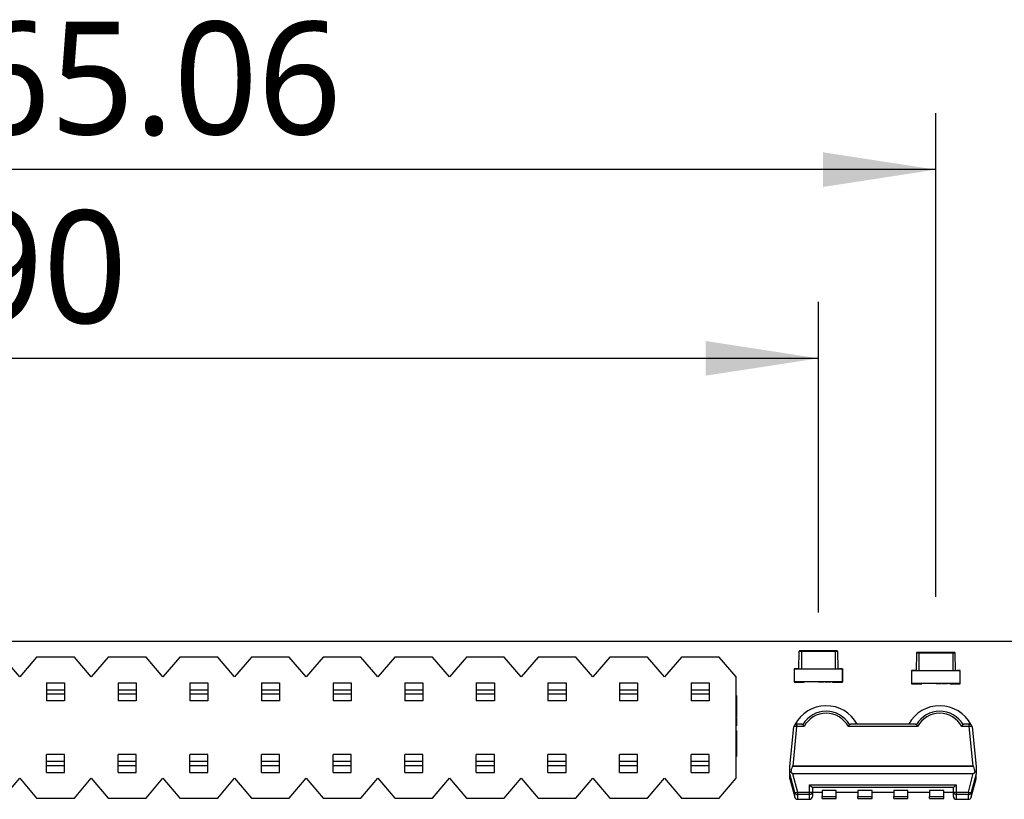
# Model space of a CAD drawing. Header units: millimetres. Extents: x 3 to 207, y 3 to 294.
# Tile 79 of 94: x 93 to 110, y 252 to 266. Entities that reach past the tile are written whole.
import ezdxf

# ---------------------------------------------------------------- set-up
doc = ezdxf.new("R2010")
doc.units = ezdxf.units.MM
doc.layers.add('几何体', color=7, linetype='Continuous')
doc.layers.add('尺寸', color=3, linetype='Continuous')
doc.styles.add('SLDTEXTSTYLE0', font='Microsoft YaHei.ttf')
doc.dimstyles.new('SLDDIMSTYLE3', dxfattribs={"dimtxt": 2, "dimasz": 3.5, "dimexe": 0, "dimexo": 0.0625, "dimgap": 0.5, "dimtad": 1, "dimlfac": 2, "dimrnd": 1e-09, "dimzin": 12, "dimdsep": 46, "dimtxsty": 'SLDTEXTSTYLE0', "dimsah": 1, "dimcen": 0.09, "dimadec": 0, "dimazin": 3, "dimtfac": 1, "dimtofl": 0, "dimtmove": 0, "dimatfit": 3, "dimfxl": 0, "dimfrac": 2, "dimtolj": 1, "dimtzin": 12, "dimarcsym": 0})
doc.dimstyles.new('SLDDIMSTYLE4', dxfattribs={"dimtxt": 2, "dimasz": 3.5, "dimexe": 0, "dimexo": 0.0625, "dimgap": 0.5, "dimtad": 1, "dimlfac": 2, "dimrnd": 1e-09, "dimzin": 4, "dimdsep": 46, "dimtxsty": 'SLDTEXTSTYLE0', "dimsah": 1, "dimcen": 0.09, "dimadec": 0, "dimazin": 1, "dimtfac": 1, "dimtofl": 0, "dimtmove": 0, "dimatfit": 3, "dimfxl": 0, "dimfrac": 2, "dimtolj": 1, "dimtzin": 12, "dimarcsym": 0})

# ---------------------------------------------------------------- blocks, each defined once
blk = doc.blocks.new('_D_10')
at = {"layer": '尺寸', "transparency": 16777216}
for p, q in [((76.375, 254.748), (76.375, 261.273)), ((106.826, 255.764), (106.826, 261.273)), ((106.826, 260.273), (76.375, 260.273))]:
    blk.add_line(p, q, dxfattribs=at)
for points in [[(76.375, 260.273), (78.375, 259.966), (78.375, 260.581)], [(106.826, 260.273), (104.826, 260.581), (104.826, 259.966)]]:
    blk.add_solid(points, dxfattribs=at)
at = {"layer": '尺寸', "transparency": 16777216, "insert": (87.915, 262.897), "char_height": 2, "attachment_point": 1, "style": 'SLDTEXTSTYLE0'}
blk.add_mtext('60.90', dxfattribs=at)
blk = doc.blocks.new('_D_11')
at = {"layer": '尺寸', "transparency": 16777216}
for p, q in [((76.375, 254.748), (76.375, 264.621)), ((108.907, 256.044), (108.907, 264.621)), ((108.907, 263.621), (76.375, 263.621))]:
    blk.add_line(p, q, dxfattribs=at)
for points in [[(76.375, 263.621), (78.375, 263.313), (78.375, 263.928)], [(108.907, 263.621), (106.907, 263.928), (106.907, 263.313)]]:
    blk.add_solid(points, dxfattribs=at)
at = {"layer": '尺寸', "transparency": 16777216, "insert": (91.719, 266.245), "char_height": 2, "attachment_point": 1, "style": 'SLDTEXTSTYLE0'}
blk.add_mtext('65.06', dxfattribs=at)

msp = doc.modelspace()

# ---------------------------------------------------------------- linework, layer by layer
at = {"layer": '几何体'}
for p, q in [((110.8372, 255.248), (77.8753, 255.248)), ((106.481, 255.0738), (106.4755, 254.7636)), ((106.5255, 255.0738), (106.481, 255.0738)), ((106.5255, 255.0836), (106.5255, 255.0738)), ((107.1255, 255.0836), (106.5255, 255.0836)), ((107.1255, 255.0738), (106.5255, 255.0738)), ((106.5255, 255.0738), (106.5255, 254.7636)), ((107.1255, 255.0836), (107.1255, 255.0738)), ((107.1255, 255.0738), (107.1255, 254.7636)), ((107.1701, 255.0738), (107.1255, 255.0738)), ((107.1755, 254.7636), (107.1701, 255.0738)), ((108.5629, 255.0438), (108.5574, 254.7336)), ((108.6074, 255.0438), (108.5629, 255.0438)), ((108.6074, 255.0536), (108.6074, 255.0438)), ((109.2074, 255.0536), (108.6074, 255.0536)), ((109.2074, 255.0438), (108.6074, 255.0438)), ((108.6074, 255.0438), (108.6074, 254.7336)), ((109.2074, 255.0536), (109.2074, 255.0438)), ((109.252, 255.0438), (109.2074, 255.0438)), ((109.2074, 255.0438), (109.2074, 254.7336)), ((109.2574, 254.7336), (109.252, 255.0438)), ((92.6662, 254.624), (92.3662, 254.974)), ((92.9662, 254.974), (92.6662, 254.624)), ((93.6362, 254.974), (92.9662, 254.974)), ((93.9362, 254.624), (93.6362, 254.974)), ((94.2362, 254.974), (93.9362, 254.624)), ((94.9062, 254.974), (94.2362, 254.974)), ((95.2062, 254.624), (94.9062, 254.974)), ((95.5062, 254.974), (95.2062, 254.624)), ((96.1762, 254.974), (95.5062, 254.974)), ((96.4762, 254.624), (96.1762, 254.974)), ((96.7762, 254.974), (96.4762, 254.624)), ((97.4462, 254.974), (96.7762, 254.974)), ((97.7462, 254.624), (97.4462, 254.974)), ((98.0462, 254.974), (97.7462, 254.624)), ((98.7162, 254.974), (98.0462, 254.974)), ((99.0162, 254.624), (98.7162, 254.974)), ((99.3162, 254.974), (99.0162, 254.624)), ((99.9862, 254.974), (99.3162, 254.974)), ((100.2862, 254.624), (99.9862, 254.974)), ((100.5862, 254.974), (100.2862, 254.624)), ((101.2562, 254.974), (100.5862, 254.974)), ((101.5562, 254.624), (101.2562, 254.974)), ((101.8562, 254.974), (101.5562, 254.624)), ((102.5262, 254.974), (101.8562, 254.974)), ((102.8262, 254.624), (102.5262, 254.974)), ((103.1262, 254.974), (102.8262, 254.624)), ((103.7962, 254.974), (103.1262, 254.974)), ((104.0962, 254.624), (103.7962, 254.974)), ((104.3962, 254.974), (104.0962, 254.624)), ((105.0662, 254.974), (104.3962, 254.974)), ((105.3662, 254.624), (105.0662, 254.974)), ((106.4505, 254.7686), (106.3955, 254.7686)), ((106.3955, 254.7686), (106.3955, 254.5336)), ((106.4005, 254.7636), (106.4505, 254.7636)), ((106.4005, 254.5336), (106.4005, 254.7636)), ((106.4005, 254.7636), (107.2505, 254.7636)), ((106.4505, 254.7636), (106.4505, 254.7686)), ((106.4756, 254.7686), (106.4505, 254.7686)), ((106.5255, 254.7636), (107.1255, 254.7636)), ((107.1755, 254.7686), (107.2005, 254.7686)), ((107.2555, 254.7686), (107.2005, 254.7686)), ((107.2005, 254.7686), (107.2005, 254.7636)), ((107.2005, 254.7636), (107.2505, 254.7636)), ((107.2505, 254.7636), (107.2505, 254.5336)), ((107.2555, 254.5336), (107.2555, 254.7686)), ((108.5324, 254.7386), (108.4774, 254.7386)), ((108.4774, 254.7386), (108.4774, 254.5036)), ((108.4824, 254.5036), (108.4824, 254.7336)), ((108.4824, 254.7336), (108.5324, 254.7336)), ((108.4824, 254.7336), (109.3324, 254.7336)), ((108.5324, 254.7336), (108.5324, 254.7386)), ((108.5575, 254.7386), (108.5324, 254.7386)), ((108.6074, 254.7336), (109.2074, 254.7336)), ((109.2574, 254.7386), (109.2824, 254.7386)), ((109.2824, 254.7386), (109.2824, 254.7336)), ((109.3374, 254.7386), (109.2824, 254.7386)), ((109.2824, 254.7336), (109.3324, 254.7336)), ((109.3324, 254.7336), (109.3324, 254.5036)), ((109.3374, 254.5036), (109.3374, 254.7386)), ((93.1412, 254.519), (93.4612, 254.519)), ((93.1412, 254.519), (93.1412, 254.394)), ((93.4612, 254.519), (93.4612, 254.394)), ((94.4112, 254.519), (94.7312, 254.519)), ((94.4112, 254.519), (94.4112, 254.394)), ((94.7312, 254.519), (94.7312, 254.394)), ((95.6812, 254.519), (96.0012, 254.519)), ((95.6812, 254.519), (95.6812, 254.394)), ((96.0012, 254.519), (96.0012, 254.394)), ((96.9512, 254.519), (97.2712, 254.519)), ((96.9512, 254.519), (96.9512, 254.394)), ((97.2712, 254.519), (97.2712, 254.394)), ((98.2212, 254.519), (98.5412, 254.519)), ((98.2212, 254.519), (98.2212, 254.394)), ((98.5412, 254.519), (98.5412, 254.394)), ((99.4912, 254.519), (99.8112, 254.519)), ((99.4912, 254.519), (99.4912, 254.394)), ((99.8112, 254.519), (99.8112, 254.394)), ((100.7612, 254.519), (101.0812, 254.519)), ((100.7612, 254.519), (100.7612, 254.394)), ((101.0812, 254.519), (101.0812, 254.394)), ((102.0312, 254.519), (102.3512, 254.519)), ((102.0312, 254.519), (102.0312, 254.394)), ((102.3512, 254.519), (102.3512, 254.394)), ((103.3012, 254.519), (103.6212, 254.519)), ((103.3012, 254.519), (103.3012, 254.394)), ((103.6212, 254.519), (103.6212, 254.394)), ((104.5712, 254.519), (104.8912, 254.519)), ((104.5712, 254.519), (104.5712, 254.394)), ((104.8912, 254.519), (104.8912, 254.394)), ((105.3662, 252.824), (105.3662, 254.624)), ((106.3955, 254.5336), (106.4005, 254.5336)), ((106.3955, 254.5336), (106.3955, 254.5286)), ((106.3955, 254.5286), (106.5755, 254.5286)), ((106.6414, 254.5336), (106.4005, 254.5336)), ((106.5755, 254.5336), (106.5755, 254.5286)), ((106.6941, 254.5341), (106.6414, 254.5341)), ((106.6414, 254.5341), (106.6414, 254.5336)), ((106.6941, 254.5336), (106.6941, 254.5341)), ((107.2505, 254.5336), (106.6941, 254.5336)), ((106.8294, 254.5336), (106.8294, 254.5286)), ((106.8362, 254.5336), (106.8362, 254.5286)), ((106.8529, 254.5336), (106.8529, 254.5286)), ((106.8562, 254.5336), (106.8562, 254.5286)), ((106.8625, 254.5336), (106.8625, 254.5286)), ((106.8799, 254.5336), (106.8799, 254.5286)), ((106.8996, 254.5336), (106.8996, 254.5286)), ((106.9074, 254.5286), (106.9074, 254.5336)), ((106.9217, 254.5336), (106.9217, 254.5286)), ((106.9383, 254.5336), (106.9383, 254.5286)), ((106.941, 254.5286), (106.9383, 254.5286)), ((106.941, 254.5336), (106.941, 254.5286)), ((106.9491, 254.5286), (106.941, 254.5286)), ((106.9491, 254.5286), (106.9491, 254.5336)), ((106.9493, 254.5286), (106.9491, 254.5286)), ((106.9493, 254.5286), (106.9493, 254.5336)), ((106.9499, 254.5336), (106.9499, 254.5286)), ((106.9528, 254.5336), (106.9528, 254.5286)), ((106.9603, 254.5336), (106.9603, 254.5286)), ((106.9651, 254.5336), (106.9651, 254.5286)), ((106.9668, 254.5286), (106.9668, 254.5336)), ((106.9669, 254.5336), (106.9669, 254.5286)), ((106.9685, 254.5336), (106.9685, 254.5286)), ((106.9689, 254.5286), (106.9685, 254.5286)), ((106.9692, 254.5336), (106.9692, 254.5286)), ((106.9797, 254.5286), (106.9692, 254.5286)), ((106.9797, 254.5336), (106.9797, 254.5286)), ((106.9801, 254.5286), (106.9797, 254.5286)), ((106.9801, 254.5286), (106.9801, 254.5336)), ((106.9808, 254.5286), (106.9801, 254.5286)), ((106.9808, 254.5336), (106.9808, 254.5286)), ((106.984, 254.5286), (106.9808, 254.5286)), ((106.984, 254.5336), (106.984, 254.5286)), ((106.9898, 254.5286), (106.984, 254.5286)), ((106.9898, 254.5336), (106.9898, 254.5286)), ((106.9975, 254.5336), (106.9975, 254.5286)), ((107.0005, 254.5336), (107.0005, 254.5286)), ((107.0017, 254.5336), (107.0017, 254.5286)), ((107.0094, 254.5286), (107.0017, 254.5286)), ((107.0094, 254.5336), (107.0094, 254.5286)), ((107.0122, 254.5286), (107.0094, 254.5286)), ((107.0122, 254.5286), (107.0122, 254.5336)), ((107.02, 254.5286), (107.0122, 254.5286)), ((107.02, 254.5336), (107.02, 254.5286)), ((107.0229, 254.5286), (107.0206, 254.5286)), ((107.0229, 254.5336), (107.0229, 254.5286)), ((107.026, 254.5336), (107.026, 254.5286)), ((107.0271, 254.5336), (107.0271, 254.5286)), ((107.0349, 254.5286), (107.0271, 254.5286)), ((107.0349, 254.5336), (107.0349, 254.5286)), ((107.0377, 254.5286), (107.0349, 254.5286)), ((107.0377, 254.5286), (107.0377, 254.5336)), ((107.0454, 254.5286), (107.0377, 254.5286)), ((107.0454, 254.5336), (107.0454, 254.5286)), ((107.0755, 254.5286), (107.0755, 254.5336)), ((107.0755, 254.5286), (107.2555, 254.5286)), ((107.2505, 254.5336), (107.2555, 254.5336)), ((107.2555, 254.5286), (107.2555, 254.5336)), ((108.4774, 254.5036), (108.4824, 254.5036)), ((108.4774, 254.5036), (108.4774, 254.4986)), ((108.4774, 254.4986), (108.6574, 254.4986)), ((108.7233, 254.5036), (108.4824, 254.5036)), ((108.6574, 254.5036), (108.6574, 254.4986)), ((108.776, 254.5041), (108.7233, 254.5041)), ((108.7233, 254.5041), (108.7233, 254.5036)), ((108.776, 254.5036), (108.776, 254.5041)), ((109.3324, 254.5036), (108.776, 254.5036)), ((108.9113, 254.5036), (108.9113, 254.4986)), ((108.9181, 254.5036), (108.9181, 254.4986)), ((108.9348, 254.5036), (108.9348, 254.4986)), ((108.9381, 254.5036), (108.9381, 254.4986)), ((108.9444, 254.5036), (108.9444, 254.4986)), ((108.9618, 254.5036), (108.9618, 254.4986)), ((108.9815, 254.5036), (108.9815, 254.4986)), ((108.9893, 254.4986), (108.9893, 254.5036)), ((109.0036, 254.5036), (109.0036, 254.4986)), ((109.0202, 254.5036), (109.0202, 254.4986)), ((109.0229, 254.4986), (109.0202, 254.4986)), ((109.0229, 254.5036), (109.0229, 254.4986)), ((109.031, 254.4986), (109.0229, 254.4986)), ((109.031, 254.4986), (109.031, 254.5036)), ((109.0312, 254.4986), (109.031, 254.4986)), ((109.0312, 254.4986), (109.0312, 254.5036)), ((109.0318, 254.5036), (109.0318, 254.4986)), ((109.0347, 254.5036), (109.0347, 254.4986)), ((109.0422, 254.5036), (109.0422, 254.4986)), ((109.047, 254.5036), (109.047, 254.4986)), ((109.0487, 254.4986), (109.0487, 254.5036)), ((109.0488, 254.5036), (109.0488, 254.4986)), ((109.0504, 254.5036), (109.0504, 254.4986)), ((109.0508, 254.4986), (109.0504, 254.4986)), ((109.0511, 254.5036), (109.0511, 254.4986)), ((109.0616, 254.4986), (109.0511, 254.4986)), ((109.0616, 254.5036), (109.0616, 254.4986)), ((109.062, 254.4986), (109.0616, 254.4986)), ((109.062, 254.4986), (109.062, 254.5036)), ((109.0627, 254.4986), (109.062, 254.4986)), ((109.0627, 254.5036), (109.0627, 254.4986)), ((109.0659, 254.4986), (109.0627, 254.4986)), ((109.0659, 254.5036), (109.0659, 254.4986)), ((109.0717, 254.4986), (109.0659, 254.4986)), ((109.0717, 254.5036), (109.0717, 254.4986)), ((109.0794, 254.5036), (109.0794, 254.4986)), ((109.0824, 254.5036), (109.0824, 254.4986)), ((109.0836, 254.4986), (109.0832, 254.4986)), ((109.0836, 254.5036), (109.0836, 254.4986)), ((109.0913, 254.4986), (109.0836, 254.4986)), ((109.0913, 254.5036), (109.0913, 254.4986)), ((109.0941, 254.4986), (109.0913, 254.4986)), ((109.0941, 254.4986), (109.0941, 254.5036)), ((109.1019, 254.4986), (109.0941, 254.4986)), ((109.1019, 254.5036), (109.1019, 254.4986)), ((109.1048, 254.5036), (109.1048, 254.4986)), ((109.1079, 254.5036), (109.1079, 254.4986)), ((109.109, 254.5036), (109.109, 254.4986)), ((109.1168, 254.5036), (109.1168, 254.4986)), ((109.1196, 254.4986), (109.1191, 254.4986)), ((109.1196, 254.4986), (109.1196, 254.5036)), ((109.1273, 254.4986), (109.1196, 254.4986)), ((109.1273, 254.5036), (109.1273, 254.4986)), ((109.1574, 254.4986), (109.1574, 254.5036)), ((109.1574, 254.4986), (109.3374, 254.4986)), ((109.3324, 254.5036), (109.3374, 254.5036)), ((109.3374, 254.4986), (109.3374, 254.5036)), ((93.1412, 254.394), (93.1412, 254.324)), ((93.1412, 254.394), (93.4612, 254.394)), ((93.1412, 254.324), (93.4612, 254.324)), ((93.1412, 254.324), (93.1412, 254.199)), ((93.4612, 254.394), (93.4612, 254.324)), ((93.4612, 254.324), (93.4612, 254.199)), ((94.4112, 254.394), (94.4112, 254.324)), ((94.4112, 254.394), (94.7312, 254.394)), ((94.4112, 254.324), (94.7312, 254.324)), ((94.4112, 254.324), (94.4112, 254.199)), ((94.7312, 254.394), (94.7312, 254.324)), ((94.7312, 254.324), (94.7312, 254.199)), ((95.6812, 254.394), (95.6812, 254.324)), ((95.6812, 254.394), (96.0012, 254.394)), ((95.6812, 254.324), (96.0012, 254.324)), ((95.6812, 254.324), (95.6812, 254.199)), ((96.0012, 254.394), (96.0012, 254.324)), ((96.0012, 254.324), (96.0012, 254.199)), ((96.9512, 254.394), (97.2712, 254.394)), ((96.9512, 254.394), (96.9512, 254.324)), ((96.9512, 254.324), (97.2712, 254.324)), ((96.9512, 254.324), (96.9512, 254.199)), ((97.2712, 254.394), (97.2712, 254.324)), ((97.2712, 254.324), (97.2712, 254.199)), ((98.2212, 254.394), (98.2212, 254.324)), ((98.2212, 254.394), (98.5412, 254.394)), ((98.2212, 254.324), (98.5412, 254.324)), ((98.2212, 254.324), (98.2212, 254.199)), ((98.5412, 254.394), (98.5412, 254.324)), ((98.5412, 254.324), (98.5412, 254.199)), ((99.4912, 254.394), (99.8112, 254.394)), ((99.4912, 254.394), (99.4912, 254.324)), ((99.4912, 254.324), (99.8112, 254.324)), ((99.4912, 254.324), (99.4912, 254.199)), ((99.8112, 254.394), (99.8112, 254.324)), ((99.8112, 254.324), (99.8112, 254.199)), ((100.7612, 254.394), (100.7612, 254.324)), ((100.7612, 254.394), (101.0812, 254.394)), ((100.7612, 254.324), (101.0812, 254.324)), ((100.7612, 254.324), (100.7612, 254.199)), ((101.0812, 254.394), (101.0812, 254.324)), ((101.0812, 254.324), (101.0812, 254.199)), ((102.0312, 254.394), (102.3512, 254.394)), ((102.0312, 254.394), (102.0312, 254.324)), ((102.0312, 254.324), (102.3512, 254.324)), ((102.0312, 254.324), (102.0312, 254.199)), ((102.3512, 254.394), (102.3512, 254.324)), ((102.3512, 254.324), (102.3512, 254.199)), ((103.3012, 254.394), (103.6212, 254.394)), ((103.3012, 254.394), (103.3012, 254.324)), ((103.3012, 254.324), (103.6212, 254.324)), ((103.3012, 254.324), (103.3012, 254.199)), ((103.6212, 254.394), (103.6212, 254.324)), ((103.6212, 254.324), (103.6212, 254.199)), ((104.5712, 254.394), (104.8912, 254.394)), ((104.5712, 254.394), (104.5712, 254.324)), ((104.5712, 254.324), (104.8912, 254.324)), ((104.5712, 254.324), (104.5712, 254.199)), ((104.8912, 254.394), (104.8912, 254.324)), ((104.8912, 254.324), (104.8912, 254.199)), ((93.4612, 254.199), (93.1412, 254.199)), ((94.7312, 254.199), (94.4112, 254.199)), ((96.0012, 254.199), (95.6812, 254.199)), ((97.2712, 254.199), (96.9512, 254.199)), ((98.5412, 254.199), (98.2212, 254.199)), ((99.8112, 254.199), (99.4912, 254.199)), ((101.0812, 254.199), (100.7612, 254.199)), ((102.3512, 254.199), (102.0312, 254.199)), ((103.6212, 254.199), (103.3012, 254.199)), ((104.8912, 254.199), (104.5712, 254.199)), ((105.3662, 254.2929), (105.3712, 254.2929)), ((105.3712, 254.2542), (105.3662, 254.2542)), ((105.3662, 254.2401), (105.3712, 254.2401)), ((105.3662, 254.2014), (105.3712, 254.2014)), ((105.3662, 254.1957), (105.3712, 254.1957)), ((105.3662, 254.1804), (105.3712, 254.1804)), ((105.3662, 254.1655), (105.3712, 254.1655)), ((105.3712, 254.2929), (105.3712, 254.2542)), ((105.3712, 254.2542), (105.3712, 254.2401)), ((105.3712, 254.2401), (105.3712, 254.2014)), ((105.3712, 254.1655), (105.3712, 254.1268)), ((105.3712, 254.1268), (105.3662, 254.1268)), ((105.3662, 254.1128), (105.3712, 254.1128)), ((105.3662, 254.074), (105.3712, 254.074)), ((105.3662, 254.0684), (105.3712, 254.0684)), ((105.3662, 254.0531), (105.3712, 254.0531)), ((105.3662, 254.0146), (105.3712, 254.0146)), ((105.3662, 253.9856), (105.3712, 253.9856)), ((105.3712, 254.1268), (105.3712, 254.1128)), ((105.3712, 254.1128), (105.3712, 254.074)), ((105.3712, 254.074), (105.3712, 254.0713)), ((105.3712, 254.0146), (105.3712, 253.9856)), ((105.3712, 253.9856), (105.3712, 253.9699)), ((105.3662, 253.9699), (105.3712, 253.9699)), ((105.3712, 253.9664), (105.3662, 253.9664)), ((105.3662, 253.9641), (105.3712, 253.9641)), ((105.3662, 253.9117), (105.3712, 253.9117)), ((105.3662, 253.9082), (105.3712, 253.9082)), ((105.3662, 253.9), (105.3712, 253.9)), ((105.3712, 253.8999), (105.3662, 253.8999)), ((105.3662, 253.8914), (105.3712, 253.8914)), ((105.3662, 253.8673), (105.3712, 253.8673)), ((105.3662, 253.8299), (105.3712, 253.8299)), ((105.3662, 253.8152), (105.3712, 253.8152)), ((105.3712, 253.8121), (105.3662, 253.8121)), ((105.3712, 253.8111), (105.3662, 253.8111)), ((105.3712, 253.9699), (105.3712, 253.9664)), ((105.3712, 253.9664), (105.3712, 253.9641)), ((105.3712, 253.9641), (105.3712, 253.9117)), ((105.3712, 253.9108), (105.3712, 253.9082)), ((105.3712, 253.8121), (105.3712, 253.8111)), ((105.3712, 253.8111), (105.3712, 253.7706)), ((105.3662, 253.7706), (105.3712, 253.7706)), ((105.3662, 253.7574), (105.3712, 253.7574)), ((105.3662, 253.6742), (105.3712, 253.6742)), ((105.3712, 253.7706), (105.3712, 253.7574)), ((106.3197, 253.0351), (106.3903, 253.7399)), ((106.44, 253.7416), (106.3698, 253.0401)), ((106.5324, 253.7849), (106.44, 253.7849)), ((106.44, 253.7849), (106.44, 253.7416)), ((106.5725, 253.7416), (106.44, 253.7416)), ((108.5849, 253.7416), (107.3546, 253.7416)), ((108.5448, 253.7849), (107.3946, 253.7849)), ((109.4995, 253.7416), (109.367, 253.7416)), ((109.4995, 253.7849), (109.4069, 253.7849)), ((109.4995, 253.7416), (109.4995, 253.7849)), ((109.5697, 253.0401), (109.4995, 253.7416)), ((109.5492, 253.7399), (109.6197, 253.0351)), ((105.3712, 253.6026), (105.3662, 253.6026)), ((105.3662, 253.5635), (105.3712, 253.5635)), ((105.3662, 253.4652), (105.3712, 253.4652)), ((105.3662, 253.3785), (105.3712, 253.3785)), ((105.3662, 253.3466), (105.3712, 253.3466)), ((105.3662, 253.33), (105.3712, 253.33)), ((93.1412, 253.124), (93.1412, 253.249)), ((93.4612, 253.249), (93.1412, 253.249)), ((93.4612, 253.124), (93.1412, 253.124)), ((93.1412, 253.054), (93.1412, 253.124)), ((93.4612, 253.124), (93.4612, 253.249)), ((93.4612, 253.054), (93.4612, 253.124)), ((94.7312, 253.249), (94.4112, 253.249)), ((94.4112, 253.124), (94.4112, 253.249)), ((94.7312, 253.124), (94.4112, 253.124)), ((94.4112, 253.054), (94.4112, 253.124)), ((94.7312, 253.124), (94.7312, 253.249)), ((94.7312, 253.054), (94.7312, 253.124)), ((96.0012, 253.249), (95.6812, 253.249)), ((95.6812, 253.124), (95.6812, 253.249)), ((96.0012, 253.124), (95.6812, 253.124)), ((95.6812, 253.054), (95.6812, 253.124)), ((96.0012, 253.124), (96.0012, 253.249)), ((96.0012, 253.054), (96.0012, 253.124)), ((97.2712, 253.249), (96.9512, 253.249)), ((96.9512, 253.124), (96.9512, 253.249)), ((97.2712, 253.124), (96.9512, 253.124)), ((96.9512, 253.054), (96.9512, 253.124)), ((97.2712, 253.124), (97.2712, 253.249)), ((97.2712, 253.054), (97.2712, 253.124)), ((98.2212, 253.124), (98.2212, 253.249)), ((98.5412, 253.249), (98.2212, 253.249)), ((98.5412, 253.124), (98.2212, 253.124)), ((98.2212, 253.054), (98.2212, 253.124)), ((98.5412, 253.124), (98.5412, 253.249)), ((98.5412, 253.054), (98.5412, 253.124)), ((99.4912, 253.124), (99.4912, 253.249)), ((99.8112, 253.249), (99.4912, 253.249)), ((99.8112, 253.124), (99.4912, 253.124)), ((99.4912, 253.054), (99.4912, 253.124)), ((99.8112, 253.124), (99.8112, 253.249)), ((99.8112, 253.054), (99.8112, 253.124)), ((101.0812, 253.249), (100.7612, 253.249)), ((100.7612, 253.124), (100.7612, 253.249)), ((101.0812, 253.124), (100.7612, 253.124)), ((100.7612, 253.054), (100.7612, 253.124)), ((101.0812, 253.124), (101.0812, 253.249)), ((101.0812, 253.054), (101.0812, 253.124)), ((102.3512, 253.249), (102.0312, 253.249)), ((102.0312, 253.124), (102.0312, 253.249)), ((102.0312, 253.054), (102.0312, 253.124)), ((102.3512, 253.124), (102.0312, 253.124)), ((102.3512, 253.124), (102.3512, 253.249)), ((102.3512, 253.054), (102.3512, 253.124)), ((103.3012, 253.124), (103.3012, 253.249)), ((103.6212, 253.249), (103.3012, 253.249)), ((103.6212, 253.124), (103.3012, 253.124)), ((103.3012, 253.054), (103.3012, 253.124)), ((103.6212, 253.124), (103.6212, 253.249)), ((103.6212, 253.054), (103.6212, 253.124)), ((104.8912, 253.249), (104.5712, 253.249)), ((104.5712, 253.124), (104.5712, 253.249)), ((104.5712, 253.054), (104.5712, 253.124)), ((104.8912, 253.124), (104.5712, 253.124)), ((104.8912, 253.124), (104.8912, 253.249)), ((104.8912, 253.054), (104.8912, 253.124)), ((105.3662, 253.2469), (105.3712, 253.2469)), ((105.3662, 253.2129), (105.3712, 253.2129)), ((93.1412, 253.054), (93.4612, 253.054)), ((93.1412, 252.929), (93.1412, 253.054)), ((93.1412, 252.929), (93.4612, 252.929)), ((93.4612, 252.929), (93.4612, 253.054)), ((94.4112, 253.054), (94.7312, 253.054)), ((94.4112, 252.929), (94.4112, 253.054)), ((94.4112, 252.929), (94.7312, 252.929)), ((94.7312, 252.929), (94.7312, 253.054)), ((95.6812, 253.054), (96.0012, 253.054)), ((95.6812, 252.929), (95.6812, 253.054)), ((95.6812, 252.929), (96.0012, 252.929)), ((96.0012, 252.929), (96.0012, 253.054)), ((96.9512, 253.054), (97.2712, 253.054)), ((96.9512, 252.929), (96.9512, 253.054)), ((96.9512, 252.929), (97.2712, 252.929)), ((97.2712, 252.929), (97.2712, 253.054)), ((98.2212, 253.054), (98.5412, 253.054)), ((98.2212, 252.929), (98.2212, 253.054)), ((98.2212, 252.929), (98.5412, 252.929)), ((98.5412, 252.929), (98.5412, 253.054)), ((99.4912, 253.054), (99.8112, 253.054)), ((99.4912, 252.929), (99.4912, 253.054)), ((99.4912, 252.929), (99.8112, 252.929)), ((99.8112, 252.929), (99.8112, 253.054)), ((100.7612, 253.054), (101.0812, 253.054)), ((100.7612, 252.929), (100.7612, 253.054)), ((100.7612, 252.929), (101.0812, 252.929)), ((101.0812, 252.929), (101.0812, 253.054)), ((102.0312, 253.054), (102.3512, 253.054)), ((102.0312, 252.929), (102.0312, 253.054)), ((102.0312, 252.929), (102.3512, 252.929)), ((102.3512, 252.929), (102.3512, 253.054)), ((103.3012, 253.054), (103.6212, 253.054)), ((103.3012, 252.929), (103.3012, 253.054)), ((103.3012, 252.929), (103.6212, 252.929)), ((103.6212, 252.929), (103.6212, 253.054)), ((104.5712, 253.054), (104.8912, 253.054)), ((104.5712, 252.929), (104.5712, 253.054)), ((104.5712, 252.929), (104.8912, 252.929)), ((104.8912, 252.929), (104.8912, 253.054)), ((106.3197, 252.9412), (106.3197, 253.0351)), ((106.3197, 252.906), (106.3197, 252.9412)), ((109.5734, 253.0368), (106.3661, 253.0368)), ((106.3698, 253.0401), (109.5697, 253.0401)), ((109.6197, 253.0351), (109.6197, 252.9412)), ((109.6197, 252.9412), (109.6197, 252.906)), ((92.3662, 252.474), (92.6662, 252.824)), ((92.6662, 252.824), (92.9662, 252.474)), ((93.6362, 252.474), (93.9362, 252.824)), ((93.9362, 252.824), (94.2362, 252.474)), ((94.9062, 252.474), (95.2062, 252.824)), ((95.2062, 252.824), (95.5062, 252.474)), ((96.1762, 252.474), (96.4762, 252.824)), ((96.4762, 252.824), (96.7762, 252.474)), ((97.4462, 252.474), (97.7462, 252.824)), ((97.7462, 252.824), (98.0462, 252.474)), ((98.7162, 252.474), (99.0162, 252.824)), ((99.0162, 252.824), (99.3162, 252.474)), ((99.9862, 252.474), (100.2862, 252.824)), ((100.2862, 252.824), (100.5862, 252.474)), ((101.2562, 252.474), (101.5562, 252.824)), ((101.5562, 252.824), (101.8562, 252.474)), ((102.5262, 252.474), (102.8262, 252.824)), ((102.8262, 252.824), (103.1262, 252.474)), ((103.7962, 252.474), (104.0962, 252.824)), ((104.0962, 252.824), (104.3962, 252.474)), ((105.0662, 252.474), (105.3662, 252.824)), ((106.405, 252.5737), (106.3197, 252.906)), ((106.3197, 252.8123), (106.3197, 252.906)), ((106.3197, 252.8123), (106.405, 252.4891)), ((106.3688, 252.9092), (106.4534, 252.5793)), ((106.3688, 252.9092), (109.5707, 252.9092)), ((109.4861, 252.5793), (109.5707, 252.9092)), ((109.6197, 252.906), (109.5345, 252.5737)), ((109.5345, 252.4891), (109.6197, 252.8123)), ((109.6197, 252.8123), (109.6197, 252.906)), ((106.4534, 252.5793), (106.6697, 252.5793)), ((106.4534, 252.5793), (106.4534, 252.5363)), ((106.6697, 252.5793), (106.6697, 252.7058)), ((106.6697, 252.7058), (109.2697, 252.7058)), ((106.6697, 252.5363), (106.6697, 252.5793)), ((109.2208, 252.6628), (106.7187, 252.6628)), ((106.7197, 252.6621), (106.7197, 252.5862)), ((106.7197, 252.5862), (106.7197, 252.5016)), ((107.1422, 252.6104), (106.8922, 252.6104)), ((106.8922, 252.6104), (106.8922, 252.4993)), ((107.1422, 252.4993), (107.1422, 252.6104)), ((107.7772, 252.6104), (107.5272, 252.6104)), ((107.5272, 252.6104), (107.5272, 252.4993)), ((107.7772, 252.4993), (107.7772, 252.6104)), ((108.4122, 252.6104), (108.1622, 252.6104)), ((108.1622, 252.6104), (108.1622, 252.4993)), ((108.4122, 252.4993), (108.4122, 252.6104)), ((109.0472, 252.6104), (108.7972, 252.6104)), ((108.7972, 252.6104), (108.7972, 252.4993)), ((109.0472, 252.4993), (109.0472, 252.6104)), ((109.2197, 252.5862), (109.2197, 252.6621)), ((109.2197, 252.5016), (109.2197, 252.5862)), ((109.2697, 252.7058), (109.2697, 252.5793)), ((109.2697, 252.5793), (109.4861, 252.5793)), ((109.2697, 252.5793), (109.2697, 252.5363)), ((109.4861, 252.5793), (109.4861, 252.5363)), ((92.9662, 252.474), (93.6362, 252.474)), ((94.2362, 252.474), (94.9062, 252.474)), ((95.5062, 252.474), (96.1762, 252.474)), ((96.7762, 252.474), (97.4462, 252.474)), ((98.0462, 252.474), (98.7162, 252.474)), ((99.3162, 252.474), (99.9862, 252.474)), ((100.5862, 252.474), (101.2562, 252.474)), ((101.8562, 252.474), (102.5262, 252.474)), ((103.1262, 252.474), (103.7962, 252.474)), ((104.3962, 252.474), (105.0662, 252.474)), ((106.405, 252.4891), (106.405, 252.5737)), ((106.6697, 252.5363), (106.4534, 252.5363)), ((106.4534, 252.5363), (106.4534, 252.4517)), ((106.4534, 252.4517), (106.6697, 252.4517)), ((106.4534, 252.4517), (106.4534, 252.4516)), ((106.4534, 252.4516), (106.6697, 252.4516)), ((106.6697, 252.4517), (106.6697, 252.5363)), ((106.6697, 252.4517), (106.6697, 252.4516)), ((106.7197, 252.577), (106.8922, 252.577)), ((106.8922, 252.4993), (107.1422, 252.4993)), ((106.8922, 252.4642), (106.8922, 252.4993)), ((106.8922, 252.4642), (107.1422, 252.4642)), ((106.8922, 252.464), (106.8922, 252.4642)), ((106.8922, 252.464), (107.1422, 252.464)), ((107.1422, 252.577), (107.5272, 252.577)), ((107.1422, 252.4642), (107.1422, 252.4993)), ((107.1422, 252.4642), (107.1422, 252.464)), ((107.5272, 252.4993), (107.7772, 252.4993)), ((107.5272, 252.4642), (107.5272, 252.4993)), ((107.5272, 252.4642), (107.7772, 252.4642)), ((107.5272, 252.464), (107.5272, 252.4642)), ((107.5272, 252.464), (107.7772, 252.464)), ((107.7772, 252.577), (108.1622, 252.577)), ((107.7772, 252.4642), (107.7772, 252.4993)), ((107.7772, 252.4642), (107.7772, 252.464)), ((108.1622, 252.4993), (108.4122, 252.4993)), ((108.1622, 252.4642), (108.1622, 252.4993)), ((108.1622, 252.4642), (108.4122, 252.4642)), ((108.1622, 252.464), (108.1622, 252.4642)), ((108.1622, 252.464), (108.4122, 252.464)), ((108.4122, 252.577), (108.7972, 252.577)), ((108.4122, 252.4642), (108.4122, 252.4993)), ((108.4122, 252.4642), (108.4122, 252.464)), ((108.7972, 252.4993), (109.0472, 252.4993)), ((108.7972, 252.4642), (108.7972, 252.4993)), ((108.7972, 252.4642), (109.0472, 252.4642)), ((108.7972, 252.464), (108.7972, 252.4642)), ((108.7972, 252.464), (109.0472, 252.464)), ((109.0472, 252.577), (109.2197, 252.577)), ((109.0472, 252.4642), (109.0472, 252.4993)), ((109.0472, 252.4642), (109.0472, 252.464)), ((109.4861, 252.5363), (109.2697, 252.5363)), ((109.2697, 252.5363), (109.2697, 252.4517)), ((109.2697, 252.4517), (109.4861, 252.4517)), ((109.2697, 252.4517), (109.2697, 252.4516)), ((109.2697, 252.4516), (109.4861, 252.4516)), ((109.4861, 252.4517), (109.4861, 252.5363)), ((109.4861, 252.4517), (109.4861, 252.4516)), ((109.5345, 252.5737), (109.5345, 252.4891))]:
    msp.add_line(p, q, dxfattribs=at)
for centre, radius, start, end in [((106.491, 255.0736), 0.01, 90, 179), ((107.1601, 255.0736), 0.01, 1, 90), ((108.5729, 255.0436), 0.01, 90, 179), ((109.242, 255.0436), 0.01, 1, 90), ((106.9636, 253.4866), 0.625, 28.50959, 152.66202), ((106.9636, 253.5343), 0.4797, 30.40856, 149.59144), ((106.9636, 253.5374), 0.4412, 27.57898, 152.42102), ((108.9759, 253.4866), 0.625, 27.33798, 151.49041), ((108.9759, 253.5343), 0.4797, 30.40856, 149.59144), ((108.9759, 253.5374), 0.4412, 27.57898, 152.42102), ((106.44, 253.7349), 0.05, 90, 174.28545), ((106.4184, 253.6472), 0.0969, 77.10334, 106.8836), ((109.4995, 253.7349), 0.05, 5.71455, 90), ((109.5211, 253.6472), 0.0969, 73.1164, 102.89666), ((106.4182, 252.6714), 0.0986, 262.33997, 290.95801), ((106.682, 252.6751), 0.0966, 262.708, 292.99292), ((106.6698, 252.5863), 0.0499, 269.93599, 359.93584), ((109.2575, 252.6751), 0.0966, 247.00708, 277.292), ((109.2697, 252.5863), 0.0499, 180.06416, 270.06401), ((109.5213, 252.6714), 0.0986, 249.04199, 277.66003), ((106.4534, 252.5863), 0.05, 194.63388, 270.04295), ((106.4534, 252.5017), 0.05, 194.63388, 270.04295), ((106.4534, 252.5016), 0.05, 194.78116, 270), ((106.6697, 252.5016), 0.05, 270, 0), ((106.6698, 252.5017), 0.0499, 269.93599, 359.93584), ((109.2697, 252.5016), 0.05, 180, 270), ((109.2697, 252.5017), 0.0499, 180.06416, 270.06401), ((109.4861, 252.5863), 0.05, 269.95705, 345.36612), ((109.4861, 252.5017), 0.05, 269.95705, 345.36612), ((109.4861, 252.5016), 0.05, 270, 345.21884)]:
    msp.add_arc(centre, radius, start, end, dxfattribs=at)
for centre, major_axis, ratio, start_param, end_param in [((106.2956, 252.2918), (0.0744, 0.7467), 0.0666321, 0.0735001, 0.5224796), ((106.3077, 253.1541), (-0.0636, 0.2445), 0.1978546, 2.5726319, 3.0901504), ((106.3698, 253.0335), (0.0551, 0.0499), 0.0666321, 1.5105722, 1.5774343), ((109.5697, 253.0335), (0.0551, -0.0499), 0.0666321, 1.5641583, 1.6310204), ((109.6318, 253.1541), (0.0636, 0.2445), 0.1978546, 3.1930349, 3.7105535), ((109.6439, 252.2918), (-0.0744, 0.7467), 0.0666321, 5.7607057, 6.2096852), ((106.6697, 252.7127), (0.0499, -0.0499), 0.069271, 4.7815495, 6.1471628), ((106.6697, 252.6621), (0.05, 0), 0.0682438, 0, 0.205183), ((109.2697, 252.6621), (0.05, 0), 0.0682438, 2.9364096, 3.1415927), ((109.2697, 252.7127), (0.0499, 0.0499), 0.069271, 3.2776152, 4.6432285)]:
    msp.add_ellipse(centre, major_axis=major_axis, ratio=ratio, start_param=start_param, end_param=end_param, dxfattribs=at)
for points, knots in [([(106.5255, 255.0836), (106.521, 255.0836), (106.5141, 255.0836), (106.5061, 255.0836), (106.4993, 255.0836), (106.4924, 255.0836), (106.4914, 255.0836), (106.491, 255.0836)], [0, 0, 0, 0, 0.2512955, 0.37383373, 0.50089724, 0.75196343, 1, 1, 1, 1]), ([(107.1601, 255.0836), (107.1597, 255.0836), (107.159, 255.0836), (107.1546, 255.0836), (107.1487, 255.0836), (107.1392, 255.0836), (107.1301, 255.0836), (107.1255, 255.0836)], [0, 0, 0, 0, 0.2512955, 0.3738337, 0.5008972, 0.7519634, 1, 1, 1, 1]), ([(108.6074, 255.0536), (108.6029, 255.0536), (108.596, 255.0536), (108.588, 255.0536), (108.5812, 255.0536), (108.5743, 255.0536), (108.5733, 255.0536), (108.5729, 255.0536)], [0, 0, 0, 0, 0.2512955, 0.3738337, 0.5008972, 0.7519634, 1, 1, 1, 1]), ([(109.242, 255.0536), (109.2416, 255.0536), (109.2409, 255.0536), (109.2365, 255.0536), (109.2306, 255.0536), (109.2211, 255.0536), (109.212, 255.0536), (109.2074, 255.0536)], [0, 0, 0, 0, 0.2512955, 0.3738337, 0.5008972, 0.7519634, 1, 1, 1, 1]), ([(106.8362, 254.5286), (106.8346, 254.5286), (106.8313, 254.5286), (106.8296, 254.5286), (106.8295, 254.5286), (106.8294, 254.5286)], [0, 0, 0, 0, 0.4251406, 0.8501323, 1, 1, 1, 1]), ([(106.8529, 254.5286), (106.8502, 254.5286), (106.845, 254.5286), (106.8395, 254.5286), (106.8369, 254.5286), (106.8362, 254.5286)], [0, 0, 0, 0, 0.4259136, 0.8518025, 1, 1, 1, 1]), ([(106.8562, 254.5286), (106.8559, 254.5286), (106.8553, 254.5286), (106.8542, 254.5286), (106.8534, 254.5286), (106.8529, 254.5286)], [0, 0, 0, 0, 0.2617664, 0.5235477, 1, 1, 1, 1]), ([(106.8625, 254.5286), (106.8619, 254.5286), (106.8606, 254.5286), (106.8584, 254.5286), (106.857, 254.5286), (106.8562, 254.5286)], [0, 0, 0, 0, 0.2772852, 0.5544705, 1, 1, 1, 1]), ([(106.8799, 254.5286), (106.8783, 254.5286), (106.875, 254.5286), (106.869, 254.5286), (106.8651, 254.5286), (106.8625, 254.5286)], [0, 0, 0, 0, 0.2642404, 0.5260145, 1, 1, 1, 1]), ([(106.8996, 254.5286), (106.8968, 254.5286), (106.8925, 254.5286), (106.8856, 254.5286), (106.8818, 254.5286), (106.8799, 254.5286)], [0, 0, 0, 0, 0.4724271, 0.7312541, 1, 1, 1, 1]), ([(106.9074, 254.5286), (106.9068, 254.5286), (106.9056, 254.5286), (106.9029, 254.5286), (106.9007, 254.5286), (106.8996, 254.5286)], [0, 0, 0, 0, 0.3228279, 0.6572284, 1, 1, 1, 1]), ([(106.9217, 254.5286), (106.9214, 254.5286), (106.9209, 254.5286), (106.9174, 254.5286), (106.9128, 254.5286), (106.909, 254.5286), (106.9074, 254.5286)], [0, 0, 0, 0, 0.2602126, 0.5211298, 0.7924729, 1, 1, 1, 1]), ([(106.9528, 254.5286), (106.9521, 254.5286), (106.9508, 254.5286), (106.95, 254.5286), (106.9499, 254.5286), (106.9499, 254.5286)], [0, 0, 0, 0, 0.3811391, 0.7613473, 1, 1, 1, 1]), ([(106.9603, 254.5286), (106.959, 254.5286), (106.9569, 254.5286), (106.9544, 254.5286), (106.9534, 254.5286), (106.9528, 254.5286)], [0, 0, 0, 0, 0.4864742, 0.7369697, 1, 1, 1, 1]), ([(106.9634, 254.5286), (106.9633, 254.5286), (106.9632, 254.5286), (106.9623, 254.5286), (106.9611, 254.5286), (106.9596, 254.5286), (106.9586, 254.5286), (106.9581, 254.5286)], [0, 0, 0, 0, 0.3324125, 0.4892319, 0.6467146, 0.8358761, 1, 1, 1, 1]), ([(106.9651, 254.5286), (106.9647, 254.5286), (106.964, 254.5286), (106.9623, 254.5286), (106.9611, 254.5286), (106.9603, 254.5286)], [0, 0, 0, 0, 0.2548124, 0.5093107, 1, 1, 1, 1]), ([(106.9685, 254.5286), (106.9681, 254.5286), (106.9674, 254.5286), (106.9669, 254.5286), (106.9669, 254.5286), (106.9669, 254.5286)], [0, 0, 0, 0, 0.3717953, 0.7466844, 1, 1, 1, 1]), ([(106.9975, 254.5286), (106.9965, 254.5286), (106.9946, 254.5286), (106.9918, 254.5286), (106.9902, 254.5286), (106.9898, 254.5286)], [0, 0, 0, 0, 0.4213371, 0.8415913, 1, 1, 1, 1]), ([(107.0005, 254.5286), (107.0004, 254.5286), (107.0002, 254.5286), (106.9988, 254.5286), (106.9978, 254.5286), (106.9975, 254.5286)], [0, 0, 0, 0, 0.4712675, 0.832504, 1, 1, 1, 1]), ([(107.026, 254.5286), (107.0259, 254.5286), (107.0257, 254.5286), (107.0243, 254.5286), (107.0233, 254.5286), (107.0229, 254.5286)], [0, 0, 0, 0, 0.4712675, 0.832504, 1, 1, 1, 1]), ([(108.9181, 254.4986), (108.9165, 254.4986), (108.9132, 254.4986), (108.9115, 254.4986), (108.9114, 254.4986), (108.9113, 254.4986)], [0, 0, 0, 0, 0.4251406, 0.8501323, 1, 1, 1, 1]), ([(108.9348, 254.4986), (108.9321, 254.4986), (108.9269, 254.4986), (108.9214, 254.4986), (108.9188, 254.4986), (108.9181, 254.4986)], [0, 0, 0, 0, 0.4259136, 0.8518025, 1, 1, 1, 1]), ([(108.9381, 254.4986), (108.9378, 254.4986), (108.9372, 254.4986), (108.9361, 254.4986), (108.9353, 254.4986), (108.9348, 254.4986)], [0, 0, 0, 0, 0.2617664, 0.5235477, 1, 1, 1, 1]), ([(108.9444, 254.4986), (108.9438, 254.4986), (108.9425, 254.4986), (108.9403, 254.4986), (108.9389, 254.4986), (108.9381, 254.4986)], [0, 0, 0, 0, 0.2772852, 0.5544705, 1, 1, 1, 1]), ([(108.9618, 254.4986), (108.9602, 254.4986), (108.9569, 254.4986), (108.9509, 254.4986), (108.947, 254.4986), (108.9444, 254.4986)], [0, 0, 0, 0, 0.2642404, 0.5260145, 1, 1, 1, 1]), ([(108.9815, 254.4986), (108.9787, 254.4986), (108.9744, 254.4986), (108.9675, 254.4986), (108.9637, 254.4986), (108.9618, 254.4986)], [0, 0, 0, 0, 0.4724271, 0.7312541, 1, 1, 1, 1]), ([(108.9893, 254.4986), (108.9887, 254.4986), (108.9875, 254.4986), (108.9848, 254.4986), (108.9826, 254.4986), (108.9815, 254.4986)], [0, 0, 0, 0, 0.3228279, 0.6572284, 1, 1, 1, 1]), ([(109.0036, 254.4986), (109.0033, 254.4986), (109.0028, 254.4986), (108.9993, 254.4986), (108.9947, 254.4986), (108.9909, 254.4986), (108.9893, 254.4986)], [0, 0, 0, 0, 0.2602126, 0.5211298, 0.7924729, 1, 1, 1, 1]), ([(109.0347, 254.4986), (109.034, 254.4986), (109.0327, 254.4986), (109.0319, 254.4986), (109.0318, 254.4986), (109.0318, 254.4986)], [0, 0, 0, 0, 0.3811391, 0.7613473, 1, 1, 1, 1]), ([(109.0422, 254.4986), (109.0409, 254.4986), (109.0388, 254.4986), (109.0363, 254.4986), (109.0353, 254.4986), (109.0347, 254.4986)], [0, 0, 0, 0, 0.4864742, 0.7369697, 1, 1, 1, 1]), ([(109.0453, 254.4986), (109.0452, 254.4986), (109.0451, 254.4986), (109.0442, 254.4986), (109.043, 254.4986), (109.0415, 254.4986), (109.0405, 254.4986), (109.04, 254.4986)], [0, 0, 0, 0, 0.3324125, 0.4892319, 0.6467146, 0.8358761, 1, 1, 1, 1]), ([(109.047, 254.4986), (109.0466, 254.4986), (109.0459, 254.4986), (109.0442, 254.4986), (109.043, 254.4986), (109.0422, 254.4986)], [0, 0, 0, 0, 0.2548124, 0.5093107, 1, 1, 1, 1]), ([(109.0504, 254.4986), (109.05, 254.4986), (109.0493, 254.4986), (109.0488, 254.4986), (109.0488, 254.4986), (109.0488, 254.4986)], [0, 0, 0, 0, 0.3717953, 0.7466844, 1, 1, 1, 1]), ([(109.0794, 254.4986), (109.0784, 254.4986), (109.0765, 254.4986), (109.0737, 254.4986), (109.0721, 254.4986), (109.0717, 254.4986)], [0, 0, 0, 0, 0.4213371, 0.8415913, 1, 1, 1, 1]), ([(109.0824, 254.4986), (109.0823, 254.4986), (109.0821, 254.4986), (109.0807, 254.4986), (109.0797, 254.4986), (109.0794, 254.4986)], [0, 0, 0, 0, 0.4712675, 0.832504, 1, 1, 1, 1]), ([(105.3712, 254.1957), (105.3712, 254.1956), (105.3712, 254.1952), (105.3712, 254.1908), (105.3712, 254.1838), (105.3712, 254.1804)], [0, 0, 0, 0, 0.2487617, 0.6408635, 1, 1, 1, 1]), ([(105.3712, 254.1804), (105.3712, 254.1779), (105.3712, 254.175), (105.3712, 254.1715), (105.3712, 254.1711)], [0, 0, 0, 0, 0.887136, 1, 1, 1, 1]), ([(105.3712, 254.0684), (105.3712, 254.0682), (105.3712, 254.0679), (105.3712, 254.0634), (105.3712, 254.0564), (105.3712, 254.0531)], [0, 0, 0, 0, 0.2487617, 0.6408635, 1, 1, 1, 1]), ([(105.3712, 254.0531), (105.3712, 254.0504), (105.3712, 254.0432), (105.3712, 254.0298), (105.3712, 254.0193), (105.3712, 254.0146)], [0, 0, 0, 0, 0.2417182, 0.663474, 1, 1, 1, 1]), ([(105.3712, 253.9082), (105.3712, 253.9063), (105.3712, 253.9029), (105.3712, 253.9004), (105.3712, 253.9001), (105.3712, 253.9)], [0, 0, 0, 0, 0.4078405, 0.7292764, 1, 1, 1, 1]), ([(105.3712, 253.8914), (105.3712, 253.8882), (105.3712, 253.8827), (105.3712, 253.8745), (105.3712, 253.8697), (105.3712, 253.8673)], [0, 0, 0, 0, 0.40939975, 0.70323629, 1, 1, 1, 1]), ([(105.3712, 253.8673), (105.3712, 253.8602), (105.3712, 253.8498), (105.3712, 253.8374), (105.3712, 253.8324), (105.3712, 253.8299)], [0, 0, 0, 0, 0.5094215, 0.7520577, 1, 1, 1, 1]), ([(105.3712, 253.8623), (105.3712, 253.8612), (105.3712, 253.8592), (105.3712, 253.8573), (105.3712, 253.8564)], [0, 0, 0, 0, 0.5743194, 1, 1, 1, 1]), ([(105.3712, 253.8299), (105.3712, 253.8277), (105.3712, 253.8219), (105.3712, 253.8162), (105.3712, 253.8155), (105.3712, 253.8152)], [0, 0, 0, 0, 0.2329174, 0.6161344, 1, 1, 1, 1]), ([(105.3712, 253.6742), (105.3712, 253.674), (105.3712, 253.6733), (105.3712, 253.6657), (105.3712, 253.646), (105.3712, 253.6232), (105.3712, 253.6075), (105.3712, 253.6026)], [0, 0, 0, 0, 0.0793426, 0.340915, 0.6021824, 0.8762626, 1, 1, 1, 1]), ([(106.5301, 253.7848), (106.5354, 253.7847), (106.5433, 253.7844), (106.5483, 253.7789), (106.5498, 253.7771)], [0, 0, 0, 0, 0.6807272, 1, 1, 1, 1]), ([(106.5498, 253.7771), (106.5524, 253.7734), (106.5574, 253.7659), (106.5655, 253.753), (106.5706, 253.7448), (106.5724, 253.7419), (106.5725, 253.7416)], [0, 0, 0, 0, 0.39552268, 0.78951582, 0.9783473, 1, 1, 1, 1]), ([(107.3773, 253.7771), (107.3748, 253.7734), (107.3697, 253.7659), (107.3617, 253.753), (107.3566, 253.7448), (107.3548, 253.7419), (107.3546, 253.7416)], [0, 0, 0, 0, 0.3955227, 0.7895158, 0.9783473, 1, 1, 1, 1]), ([(107.3773, 253.7771), (107.3798, 253.7797), (107.3845, 253.7844), (107.3914, 253.7845), (107.3946, 253.7845)], [0, 0, 0, 0, 0.5475803, 1, 1, 1, 1]), ([(108.5424, 253.7848), (108.5478, 253.7847), (108.5556, 253.7844), (108.5606, 253.7789), (108.5622, 253.7771)], [0, 0, 0, 0, 0.6807272, 1, 1, 1, 1]), ([(108.5622, 253.7771), (108.5647, 253.7734), (108.5697, 253.7659), (108.5778, 253.753), (108.5829, 253.7448), (108.5847, 253.7419), (108.5849, 253.7416)], [0, 0, 0, 0, 0.3955227, 0.7895158, 0.9783473, 1, 1, 1, 1]), ([(109.3896, 253.7771), (109.3871, 253.7734), (109.3821, 253.7659), (109.374, 253.753), (109.3689, 253.7448), (109.3671, 253.7419), (109.367, 253.7416)], [0, 0, 0, 0, 0.39552268, 0.78951582, 0.9783473, 1, 1, 1, 1]), ([(109.3896, 253.7771), (109.3922, 253.7797), (109.3968, 253.7844), (109.4038, 253.7845), (109.4069, 253.7845)], [0, 0, 0, 0, 0.5475803, 1, 1, 1, 1]), ([(105.3712, 253.6026), (105.3712, 253.6014), (105.3712, 253.5977), (105.3712, 253.5896), (105.3712, 253.5778), (105.3712, 253.5683), (105.3712, 253.5635)], [0, 0, 0, 0, 0.1433794, 0.4306917, 0.7129349, 1, 1, 1, 1]), ([(105.3712, 253.5635), (105.3712, 253.561), (105.3712, 253.5481), (105.3712, 253.5274), (105.3712, 253.4966), (105.3712, 253.4776), (105.3712, 253.4652)], [0, 0, 0, 0, 0.0932278, 0.4691028, 0.655887, 1, 1, 1, 1]), ([(105.3712, 253.4652), (105.3712, 253.4619), (105.3712, 253.4451), (105.3712, 253.4142), (105.3712, 253.3905), (105.3712, 253.3785)], [0, 0, 0, 0, 0.1082124, 0.5450119, 1, 1, 1, 1]), ([(105.3712, 253.3785), (105.3712, 253.3758), (105.3712, 253.3684), (105.3712, 253.3576), (105.3712, 253.3503), (105.3712, 253.3466)], [0, 0, 0, 0, 0.22172, 0.6082817, 1, 1, 1, 1]), ([(105.3712, 253.3466), (105.3712, 253.345), (105.3712, 253.3417), (105.3712, 253.3361), (105.3712, 253.3322), (105.3712, 253.33)], [0, 0, 0, 0, 0.2993686, 0.5987703, 1, 1, 1, 1]), ([(105.3712, 253.33), (105.3712, 253.3267), (105.3712, 253.3103), (105.3712, 253.2795), (105.3712, 253.2581), (105.3712, 253.2469)], [0, 0, 0, 0, 0.1087368, 0.5332092, 1, 1, 1, 1]), ([(105.3712, 253.2469), (105.3712, 253.2446), (105.3712, 253.2334), (105.3712, 253.2172), (105.3712, 253.2144), (105.3712, 253.2129)], [0, 0, 0, 0, 0.1099158, 0.536242, 1, 1, 1, 1]), ([(106.3197, 252.9412), (106.3234, 252.9412), (106.328, 252.9412), (106.334, 252.9413), (106.3352, 252.9413)], [0, 0, 0, 0, 0.7872898, 1, 1, 1, 1]), ([(109.6042, 252.9413), (109.6088, 252.9413), (109.6146, 252.9412), (109.6188, 252.9412), (109.6197, 252.9412)], [0, 0, 0, 0, 0.7872933, 1, 1, 1, 1])]:
    msp.add_open_spline(points, degree=3, knots=knots, dxfattribs=at)

# ---------------------------------------------------------------- dimensions: what is measured, and where the dimension line sits
at = {"layer": '尺寸'}
for base, p1, dimstyle, picture, middle in [((76.3753, 263.6206), (108.9074, 255.0438), 'SLDDIMSTYLE3', '_D_11', (94.9049, 263.6206)), ((76.3753, 260.2733), (106.8255, 254.7636), 'SLDDIMSTYLE4', '_D_10', (91.1009, 260.2733))]:
    dim = msp.add_linear_dim(base=base, p1=p1, p2=(76.3753, 253.748), dimstyle=dimstyle, dxfattribs=at)
    dim.commit()
    dim.dimension.update_dxf_attribs({"geometry": picture, "text_midpoint": middle, "dimtype": 160})

doc.saveas('drawing.dxf')
